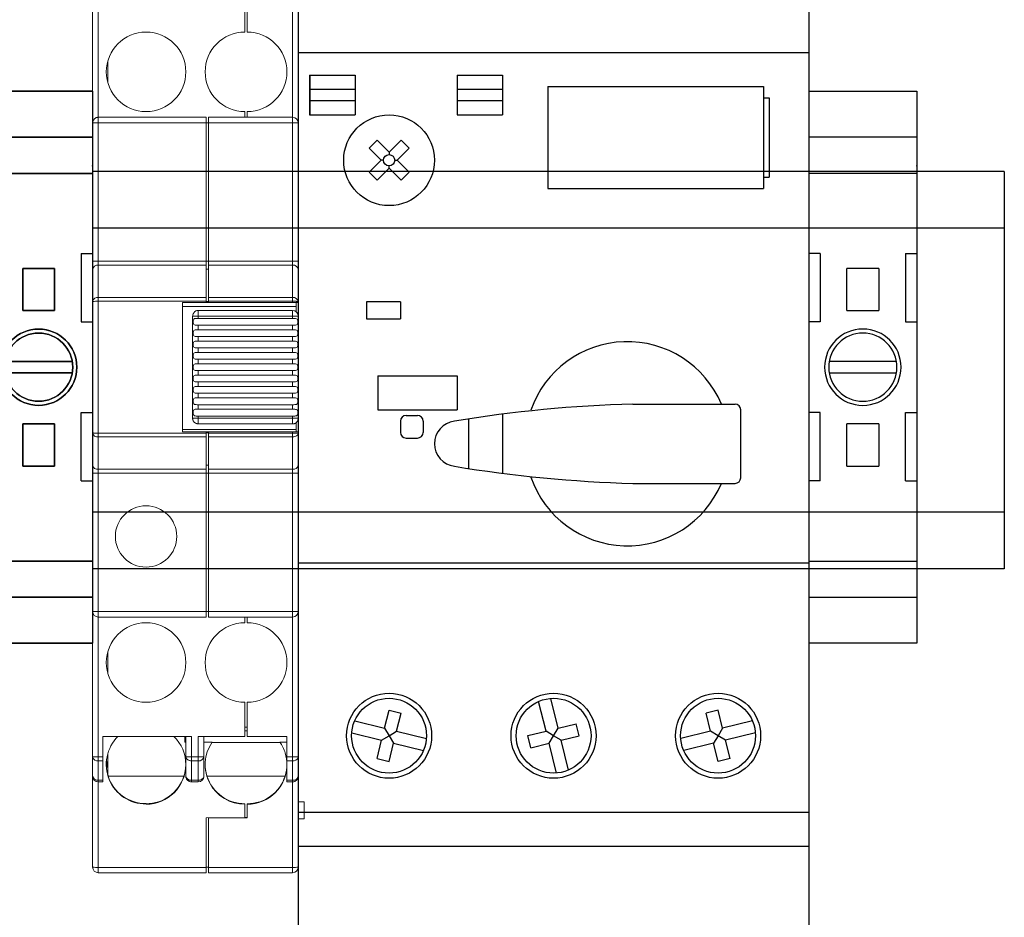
# Model space of a CAD drawing. Header units: inches. Extents: x 1399 to 7113, y 2289 to 6261.
# Tile 27 of 76: x 3253 to 3339, y 4154 to 4233. Entities that reach past the tile are written whole.
import ezdxf

# ---------------------------------------------------------------- set-up
doc = ezdxf.new("R2010")
doc.units = ezdxf.units.IN
doc.header["$MEASUREMENT"] = 0
doc.linetypes.add('DOT', pattern=[0.25, 0, -0.25])
for name, color, linetype in [('1', 7, 'Continuous'), ('LV_PANEL MOUNT', 7, 'Continuous'), ('OIL PUMP', 7, 'Continuous')]:
    doc.layers.add(name, color=color, linetype=linetype)

# ---------------------------------------------------------------- blocks, each defined once
blk = doc.blocks.new('A$C2F1831AF')
for p, q in [((12602.231, 8703.762), (12602.231, 8595.455)), ((12602.231, 8703.762), (12602.231, 8595.455)), ((12647.151, 8703.762), (12647.151, 8595.455)), ((12602.231, 8677.309), (12647.151, 8677.309)), ((12603.23, 8675.312), (12607.223, 8675.312)), ((12603.23, 8675.312), (12603.23, 8671.819)), ((12607.223, 8675.312), (12607.223, 8671.819)), ((12616.207, 8675.312), (12616.207, 8671.819)), ((12616.207, 8675.312), (12620.199, 8675.312)), ((12620.199, 8675.312), (12620.199, 8671.819)), ((12607.223, 8674.065), (12603.23, 8674.065)), ((12620.199, 8674.065), (12616.207, 8674.065)), ((12624.192, 8674.314), (12643.158, 8674.314)), ((12624.192, 8674.314), (12624.192, 8665.33)), ((12643.158, 8674.314), (12643.158, 8665.33)), ((12643.158, 8673.316), (12643.658, 8673.316)), ((12643.658, 8673.316), (12643.658, 8666.328)), ((12607.223, 8673.066), (12603.23, 8673.066)), ((12620.199, 8673.066), (12616.207, 8673.066)), ((12603.23, 8671.819), (12607.223, 8671.819)), ((12616.207, 8671.819), (12620.199, 8671.819)), ((12609.158, 8669.59), (12608.453, 8668.884)), ((12608.453, 8668.884), (12609.511, 8667.826)), ((12609.158, 8669.59), (12610.217, 8668.532)), ((12611.276, 8669.59), (12610.217, 8668.532)), ((12611.982, 8668.884), (12610.923, 8667.826)), ((12611.276, 8669.59), (12611.982, 8668.884)), ((12610.217, 8668.532), (12610.217, 8668.325)), ((12609.511, 8667.826), (12608.453, 8666.767)), ((12610.217, 8667.12), (12609.158, 8666.061)), ((12609.718, 8667.826), (12609.511, 8667.826)), ((12610.217, 8667.12), (12610.217, 8667.327)), ((12610.217, 8667.12), (12611.276, 8666.061)), ((12610.716, 8667.826), (12610.923, 8667.826)), ((12610.923, 8667.826), (12611.982, 8666.767)), ((12608.453, 8666.767), (12609.158, 8666.061)), ((12611.982, 8666.767), (12611.276, 8666.061)), ((12643.158, 8666.328), (12643.658, 8666.328)), ((12624.192, 8665.33), (12643.158, 8665.33)), ((12608.221, 8655.348), (12608.221, 8653.851)), ((12611.215, 8655.348), (12608.221, 8655.348)), ((12611.215, 8655.348), (12611.215, 8653.851)), ((12608.221, 8653.851), (12611.215, 8653.851)), ((12609.219, 8648.86), (12616.207, 8648.86)), ((12609.219, 8648.86), (12609.219, 8645.865)), ((12616.207, 8648.86), (12616.207, 8645.865)), ((12631.679, 8646.364), (12640.663, 8646.364)), ((12609.219, 8645.865), (12616.207, 8645.865)), ((12620.199, 8645.473), (12620.199, 8640.268)), ((12641.162, 8639.876), (12641.162, 8645.865)), ((12611.215, 8644.867), (12611.215, 8643.868)), ((12611.715, 8645.366), (12612.713, 8645.366)), ((12613.212, 8644.867), (12613.212, 8643.868)), ((12617.205, 8645.05), (12617.205, 8640.69)), ((12611.715, 8643.369), (12612.713, 8643.369)), ((12631.679, 8639.376), (12640.663, 8639.376)), ((12602.231, 8632.389), (12647.151, 8632.389)), ((12625.092, 8617.831), (12624.444, 8620.451)), ((12624.027, 8617.567), (12623.378, 8620.187)), ((12609.816, 8617.831), (12610.212, 8619.43)), ((12610.212, 8619.43), (12611.278, 8619.166)), ((12610.882, 8617.567), (12611.278, 8619.166)), ((12639.171, 8619.43), (12638.105, 8619.166)), ((12638.501, 8617.567), (12638.105, 8619.166)), ((12639.567, 8617.831), (12639.171, 8619.43)), ((12607.196, 8618.479), (12609.816, 8617.831)), ((12609.816, 8617.831), (12610.217, 8617.166)), ((12624.691, 8617.166), (12625.092, 8617.831)), ((12625.092, 8617.831), (12626.691, 8618.227)), ((12626.955, 8617.161), (12626.691, 8618.227)), ((12639.567, 8617.831), (12639.166, 8617.166)), ((12642.187, 8618.479), (12639.567, 8617.831)), ((12606.932, 8617.414), (12609.552, 8616.765)), ((12609.552, 8616.765), (12610.217, 8617.166)), ((12610.217, 8617.166), (12610.882, 8617.567)), ((12610.217, 8617.166), (12610.618, 8616.501)), ((12610.882, 8617.567), (12613.502, 8616.919)), ((12622.428, 8617.171), (12624.027, 8617.567)), ((12622.692, 8616.105), (12622.428, 8617.171)), ((12624.691, 8617.166), (12624.027, 8617.567)), ((12624.29, 8616.501), (12624.691, 8617.166)), ((12625.356, 8616.765), (12624.691, 8617.166)), ((12625.356, 8616.765), (12626.955, 8617.161)), ((12638.501, 8617.567), (12635.881, 8616.919)), ((12639.166, 8617.166), (12638.501, 8617.567)), ((12639.166, 8617.166), (12638.765, 8616.501)), ((12639.83, 8616.765), (12639.166, 8617.166)), ((12642.45, 8617.414), (12639.83, 8616.765)), ((12609.157, 8615.166), (12609.552, 8616.765)), ((12610.222, 8614.902), (12610.618, 8616.501)), ((12610.618, 8616.501), (12613.238, 8615.853)), ((12622.692, 8616.105), (12624.29, 8616.501)), ((12624.939, 8613.881), (12624.29, 8616.501)), ((12626.005, 8614.145), (12625.356, 8616.765)), ((12638.765, 8616.501), (12636.145, 8615.853)), ((12639.16, 8614.902), (12638.765, 8616.501)), ((12640.226, 8615.166), (12639.83, 8616.765)), ((12609.157, 8615.166), (12610.222, 8614.902)), ((12640.226, 8615.166), (12639.16, 8614.902)), ((12602.231, 8610.428), (12647.151, 8610.428)), ((12602.231, 8607.433), (12647.151, 8607.433))]:
    blk.add_line(p, q)
for centre, radius in [((12610.217, 8667.826), 3.993), ((12610.217, 8667.826), 0.499), ((12610.217, 8617.166), 3.743), ((12610.217, 8617.166), 3.294), ((12624.691, 8617.166), 3.743), ((12624.691, 8617.166), 3.294), ((12639.166, 8617.166), 3.743), ((12639.166, 8617.166), 3.294)]:
    blk.add_circle(centre, radius)
for centre, radius, start, end in [((12631.18, 8642.87), 8.984, 22.88538, 160.86018), ((12634.909, 8530.371), 116.038, 91.59507, 99.39781), ((12640.663, 8645.865), 0.499, 0, 90), ((12611.715, 8644.867), 0.499, 90, 180), ((12612.713, 8644.867), 0.499, 0, 90), ((12616.207, 8642.87), 1.996, 97.05708, 262.94292), ((12611.715, 8643.868), 0.499, 180, 270), ((12612.713, 8643.868), 0.499, 270, 0), ((12634.909, 8755.37), 116.038, 260.60219, 268.40493), ((12631.18, 8642.87), 8.984, 199.13982, 337.11462), ((12640.663, 8639.876), 0.499, 270, 0)]:
    blk.add_arc(centre, radius, start, end)
blk = doc.blocks.new('TERMINAL BLOCK_PHOENIX ENS 35 N')
at = {"color": 7}
for p, q in [((0.374, 1.9134), (0, 1.9134)), ((0, 1.7543), (0.374, 1.7543)), ((0, 1.6285), (0.374, 1.6285)), ((0.0394, 1.3504), (0.0394, 1.1142)), ((0.3346, 1.3504), (0.3346, 1.1142)), ((0.1319, 1.2992), (0.1319, 1.2927)), ((0.1319, 1.2992), (0.2421, 1.2992)), ((0.2421, 1.2927), (0.2421, 1.2992)), ((0.1319, 1.2927), (0.1317, 1.2927)), ((0.1317, 1.2927), (0.1319, 1.2925)), ((0.1319, 1.2925), (0.1319, 1.1602)), ((0.2421, 1.2925), (0.2423, 1.2927)), ((0.2423, 1.2927), (0.2421, 1.2927)), ((0.2421, 1.1602), (0.2421, 1.2925)), ((0.1319, 1.1602), (0.1319, 1.1535)), ((0.1319, 1.1602), (0.1319, 1.1602)), ((0.2421, 1.1602), (0.2421, 1.1602)), ((0.2421, 1.1535), (0.2421, 1.1602)), ((0.2421, 1.1535), (0.1319, 1.1535)), ((0.0394, 0.563), (0.0394, 0.7992)), ((0.3346, 0.563), (0.3346, 0.7992)), ((0.1319, 0.7599), (0.1319, 0.7532)), ((0.1319, 0.7599), (0.2421, 0.7599)), ((0.1319, 0.7532), (0.1319, 0.6208)), ((0.1319, 0.7532), (0.1319, 0.7532)), ((0.2421, 0.7532), (0.2421, 0.7599)), ((0.2421, 0.6208), (0.2421, 0.7532)), ((0.2421, 0.7532), (0.2421, 0.7532)), ((0.1319, 0.6208), (0.1317, 0.6207)), ((0.1317, 0.6207), (0.1319, 0.6207)), ((0.1319, 0.6207), (0.1319, 0.6141)), ((0.2421, 0.6141), (0.1319, 0.6141)), ((0.2423, 0.6207), (0.2421, 0.6208)), ((0.2421, 0.6207), (0.2423, 0.6207)), ((0.2421, 0.6141), (0.2421, 0.6207)), ((0.374, 0.2849), (0, 0.2849)), ((0.374, 0.1591), (0, 0.1591)), ((0, 0), (0.374, 0))]:
    blk.add_line(p, q, dxfattribs=at)
at = {"layer": '1', "color": 7}
for p, q in [((0, 1.9134), (0, 0)), ((0.374, 1.9134), (0.374, 0)), ((0.0394, 1.3504), (0, 1.3504)), ((0.3346, 1.3504), (0.374, 1.3504)), ((0.0394, 1.1142), (0, 1.1142)), ((0.3346, 1.1142), (0.374, 1.1142)), ((0.0705, 0.9764), (0.3035, 0.9764)), ((0.3035, 0.937), (0.0705, 0.937)), ((0.0394, 0.7992), (0, 0.7992)), ((0.3346, 0.7992), (0.374, 0.7992)), ((0.0394, 0.563), (0, 0.563)), ((0.3346, 0.563), (0.374, 0.563))]:
    blk.add_line(p, q, dxfattribs=at)
for radius in [0.1323, 0.1181]:
    blk.add_circle((0.187, 0.9567), radius, dxfattribs=at)
at = {"layer": '1', "color": 7, "linetype": 'DOT'}
blk.add_point((0, 1.655), dxfattribs=at)

msp = doc.modelspace()

# ---------------------------------------------------------------- linework, layer by layer
at = {"layer": 'LV_PANEL MOUNT'}
for p, q in [((3339.303, 4219.933), (3259.083, 4219.933)), ((3339.303, 4219.933), (3331.849, 4219.933)), ((3339.303, 4219.933), (3339.303, 4184.933)), ((3339.303, 4214.933), (3259.083, 4214.933)), ((3339.303, 4214.933), (3331.849, 4214.933)), ((3339.303, 4189.933), (3259.083, 4189.933)), ((3339.303, 4189.933), (3331.849, 4189.933)), ((3339.303, 4184.933), (3259.083, 4184.933)), ((3339.303, 4184.933), (3331.849, 4184.933))]:
    msp.add_line(p, q, dxfattribs=at)
at = {"layer": 'OIL PUMP', "color": 7, "linetype": 'Continuous', "lineweight": 15}
for p, q in [((3259.083, 4236.988), (3259.083, 4224.195)), ((3259.583, 4236.988), (3259.583, 4224.695)), ((3276.683, 4224.695), (3276.683, 4236.983)), ((3277.183, 4224.195), (3277.183, 4236.983)), ((3272.483, 4235.195), (3272.483, 4232.195)), ((3272.683, 4232.195), (3272.683, 4235.195)), ((3260.423, 4227.715), (3260.423, 4229.675)), ((3259.583, 4224.195), (3259.583, 4224.695)), ((3269.083, 4224.695), (3259.583, 4224.695)), ((3269.083, 4224.695), (3269.083, 4224.195)), ((3276.683, 4224.695), (3269.283, 4224.695)), ((3269.283, 4224.195), (3269.283, 4224.695)), ((3272.483, 4225.195), (3272.483, 4224.695)), ((3272.683, 4224.695), (3272.683, 4225.195)), ((3276.683, 4224.695), (3276.683, 4224.195)), ((3259.083, 4224.195), (3259.583, 4224.195)), ((3259.083, 4224.195), (3259.083, 4212.034)), ((3259.583, 4224.195), (3259.583, 4212.034)), ((3269.083, 4224.195), (3259.583, 4224.195)), ((3269.083, 4224.195), (3269.083, 4212.034)), ((3269.283, 4224.195), (3269.083, 4224.195)), ((3276.683, 4224.195), (3269.283, 4224.195)), ((3269.283, 4224.195), (3269.283, 4212.034)), ((3276.683, 4212.034), (3276.683, 4224.195)), ((3277.183, 4212.034), (3277.183, 4224.195)), ((3259.583, 4212.034), (3259.083, 4212.034)), ((3259.583, 4212.034), (3259.583, 4211.68)), ((3259.583, 4212.034), (3269.083, 4212.034)), ((3259.583, 4211.68), (3259.583, 4208.834)), ((3269.083, 4211.68), (3259.583, 4211.68)), ((3269.083, 4211.68), (3269.083, 4212.034)), ((3269.283, 4212.034), (3269.083, 4212.034)), ((3269.083, 4211.68), (3269.083, 4208.834)), ((3269.283, 4212.034), (3276.683, 4212.034)), ((3269.283, 4211.68), (3269.283, 4212.034)), ((3276.683, 4211.68), (3269.283, 4211.68)), ((3269.283, 4211.68), (3269.283, 4208.834)), ((3276.683, 4211.68), (3276.683, 4212.034)), ((3277.183, 4212.034), (3276.683, 4212.034)), ((3276.683, 4208.834), (3276.683, 4211.68)), ((3259.083, 4211.326), (3259.083, 4208.481)), ((3269.283, 4211.326), (3269.083, 4211.326)), ((3277.183, 4208.481), (3277.183, 4211.326)), ((3259.583, 4208.497), (3259.583, 4208.834)), ((3259.583, 4208.834), (3269.083, 4208.834)), ((3269.083, 4208.834), (3269.083, 4208.497)), ((3269.283, 4208.834), (3276.683, 4208.834)), ((3269.283, 4208.497), (3269.283, 4208.834)), ((3276.683, 4208.834), (3276.683, 4208.497)), ((3259.086, 4208.522), (3259.083, 4208.481)), ((3259.085, 4208.482), (3259.083, 4208.481)), ((3259.083, 4208.481), (3259.083, 4196.909)), ((3259.09, 4208.521), (3259.085, 4208.48)), ((3259.583, 4196.892), (3259.583, 4208.497)), ((3259.583, 4208.497), (3269.083, 4208.497)), ((3269.083, 4208.395), (3266.983, 4208.395)), ((3266.983, 4208.395), (3266.983, 4196.995)), ((3266.983, 4208.028), (3276.983, 4208.028)), ((3269.083, 4208.497), (3269.083, 4208.395)), ((3269.283, 4208.481), (3269.083, 4208.481)), ((3269.283, 4208.395), (3269.083, 4208.395)), ((3269.283, 4208.395), (3269.283, 4208.497)), ((3269.283, 4208.497), (3276.683, 4208.497)), ((3269.283, 4208.395), (3276.683, 4208.395)), ((3276.683, 4208.497), (3276.683, 4208.395)), ((3276.983, 4208.028), (3276.983, 4208.395)), ((3276.983, 4207.595), (3276.983, 4208.028)), ((3277.183, 4208.481), (3277.171, 4208.483)), ((3277.181, 4208.447), (3277.175, 4208.544)), ((3277.183, 4208.395), (3277.183, 4208.481)), ((3277.183, 4207.195), (3277.183, 4208.395)), ((3267.883, 4207.195), (3268.383, 4207.195)), ((3267.883, 4198.195), (3267.883, 4207.195)), ((3268.383, 4207.195), (3268.383, 4207.695)), ((3276.683, 4207.695), (3268.383, 4207.695)), ((3276.683, 4207.195), (3268.383, 4207.195)), ((3268.383, 4207.195), (3268.383, 4206.995)), ((3276.683, 4207.195), (3277.183, 4207.195)), ((3276.683, 4206.995), (3276.683, 4207.195)), ((3277.183, 4207.195), (3277.183, 4198.195)), ((3268.383, 4206.995), (3276.683, 4206.995)), ((3268.383, 4206.395), (3268.383, 4205.995)), ((3268.383, 4206.395), (3276.683, 4206.395)), ((3276.683, 4205.995), (3276.683, 4206.395)), ((3268.383, 4205.995), (3276.683, 4205.995)), ((3268.383, 4205.395), (3268.383, 4204.995)), ((3268.383, 4205.395), (3276.683, 4205.395)), ((3276.683, 4204.995), (3276.683, 4205.395)), ((3268.383, 4204.995), (3276.683, 4204.995)), ((3268.383, 4204.395), (3268.383, 4203.995)), ((3268.383, 4204.395), (3276.683, 4204.395)), ((3268.383, 4203.995), (3276.683, 4203.995)), ((3276.683, 4203.995), (3276.683, 4204.395)), ((3268.383, 4203.395), (3268.383, 4202.995)), ((3268.383, 4203.395), (3276.683, 4203.395)), ((3268.383, 4202.995), (3276.683, 4202.995)), ((3276.683, 4202.995), (3276.683, 4203.395)), ((3268.383, 4202.395), (3268.383, 4201.995)), ((3276.683, 4202.395), (3268.383, 4202.395)), ((3276.683, 4201.995), (3268.383, 4201.995)), ((3276.683, 4201.995), (3276.683, 4202.395)), ((3268.383, 4201.395), (3268.383, 4200.995)), ((3276.683, 4201.395), (3268.383, 4201.395)), ((3276.683, 4200.995), (3276.683, 4201.395)), ((3276.683, 4200.995), (3268.383, 4200.995)), ((3268.383, 4200.395), (3268.383, 4199.995)), ((3276.683, 4200.395), (3268.383, 4200.395)), ((3276.683, 4199.995), (3276.683, 4200.395)), ((3276.683, 4199.995), (3268.383, 4199.995)), ((3268.383, 4199.395), (3268.383, 4198.995)), ((3276.683, 4199.395), (3268.383, 4199.395)), ((3276.683, 4198.995), (3276.683, 4199.395)), ((3276.683, 4198.995), (3268.383, 4198.995)), ((3268.383, 4198.195), (3267.883, 4198.195)), ((3268.383, 4198.395), (3268.383, 4198.195)), ((3276.683, 4198.395), (3268.383, 4198.395)), ((3268.383, 4197.695), (3268.383, 4198.195)), ((3268.383, 4198.195), (3276.683, 4198.195)), ((3276.683, 4197.695), (3268.383, 4197.695)), ((3276.683, 4198.195), (3276.683, 4198.395)), ((3276.683, 4198.195), (3276.683, 4197.695)), ((3277.183, 4198.195), (3276.683, 4198.195)), ((3276.983, 4197.212), (3276.983, 4197.795)), ((3277.183, 4196.995), (3277.183, 4198.195)), ((3259.083, 4196.909), (3259.096, 4196.907)), ((3259.083, 4196.909), (3259.083, 4194.063)), ((3259.085, 4196.908), (3259.091, 4196.845)), ((3269.083, 4196.892), (3259.583, 4196.892)), ((3259.583, 4196.555), (3259.583, 4196.892)), ((3266.983, 4197.212), (3276.983, 4197.212)), ((3266.983, 4196.995), (3269.083, 4196.995)), ((3269.083, 4196.995), (3269.083, 4196.892)), ((3269.283, 4196.995), (3269.083, 4196.995)), ((3269.283, 4196.909), (3269.083, 4196.909)), ((3269.083, 4196.892), (3269.083, 4196.555)), ((3269.283, 4196.892), (3269.283, 4196.995)), ((3276.683, 4196.995), (3269.283, 4196.995)), ((3276.683, 4196.892), (3269.283, 4196.892)), ((3269.283, 4196.555), (3269.283, 4196.892)), ((3276.683, 4196.995), (3276.683, 4196.892)), ((3276.683, 4196.892), (3276.683, 4196.555)), ((3276.983, 4196.995), (3276.983, 4197.212)), ((3277.165, 4196.846), (3277.183, 4196.909)), ((3277.171, 4196.907), (3277.183, 4196.909)), ((3277.178, 4196.89), (3277.181, 4196.941)), ((3277.183, 4196.909), (3277.183, 4196.995)), ((3277.183, 4194.063), (3277.183, 4196.909)), ((3269.083, 4196.555), (3259.583, 4196.555)), ((3259.583, 4196.555), (3259.583, 4193.709)), ((3269.083, 4193.709), (3269.083, 4196.555)), ((3276.683, 4196.555), (3269.283, 4196.555)), ((3269.283, 4196.555), (3269.283, 4193.709)), ((3276.683, 4193.709), (3276.683, 4196.555)), ((3259.083, 4193.356), (3259.583, 4193.356)), ((3259.083, 4193.356), (3259.083, 4181.195)), ((3259.583, 4193.709), (3269.083, 4193.709)), ((3259.583, 4193.709), (3259.583, 4193.356)), ((3269.083, 4193.356), (3259.583, 4193.356)), ((3259.583, 4193.356), (3259.583, 4181.195)), ((3269.283, 4194.063), (3269.083, 4194.063)), ((3269.083, 4193.356), (3269.083, 4193.709)), ((3269.083, 4181.195), (3269.083, 4193.356)), ((3269.283, 4193.356), (3269.083, 4193.356)), ((3269.283, 4193.709), (3276.683, 4193.709)), ((3269.283, 4193.356), (3269.283, 4193.709)), ((3276.683, 4193.356), (3269.283, 4193.356)), ((3269.283, 4193.356), (3269.283, 4181.195)), ((3276.683, 4193.356), (3276.683, 4193.709)), ((3276.683, 4193.356), (3277.183, 4193.356)), ((3276.683, 4181.195), (3276.683, 4193.356)), ((3277.183, 4181.195), (3277.183, 4193.356)), ((3259.083, 4181.195), (3259.083, 4168.402)), ((3259.583, 4180.695), (3259.583, 4181.195)), ((3259.583, 4181.195), (3269.083, 4181.195)), ((3269.083, 4181.195), (3269.083, 4180.695)), ((3269.283, 4181.195), (3269.083, 4181.195)), ((3269.283, 4181.195), (3276.683, 4181.195)), ((3269.283, 4180.695), (3269.283, 4181.195)), ((3277.183, 4181.195), (3276.683, 4181.195)), ((3277.183, 4168.406), (3277.183, 4181.195)), ((3259.583, 4180.695), (3269.083, 4180.695)), ((3259.583, 4180.695), (3259.583, 4168.402)), ((3269.283, 4180.695), (3276.683, 4180.695)), ((3272.483, 4180.695), (3272.483, 4180.195)), ((3272.683, 4180.695), (3272.683, 4180.195)), ((3276.683, 4168.406), (3276.683, 4180.695)), ((3260.423, 4177.675), (3260.423, 4175.715)), ((3272.483, 4173.195), (3272.483, 4170.195)), ((3272.683, 4170.195), (3272.683, 4173.195)), ((3272.683, 4171.013), (3272.483, 4171.013)), ((3272.483, 4170.695), (3272.683, 4170.695)), ((3267.783, 4170.195), (3259.983, 4170.195)), ((3259.983, 4170.195), (3259.983, 4168.402)), ((3267.183, 4170.195), (3267.183, 4169.692)), ((3267.283, 4168.402), (3267.283, 4170.195)), ((3267.783, 4168.402), (3267.783, 4170.195)), ((3272.483, 4170.195), (3268.383, 4170.195)), ((3268.383, 4170.195), (3268.383, 4168.402)), ((3268.883, 4170.195), (3268.883, 4168.402)), ((3276.183, 4170.195), (3272.683, 4170.195)), ((3276.183, 4168.406), (3276.183, 4170.195)), ((3267.183, 4169.692), (3267.283, 4169.692)), ((3269.607, 4169.692), (3268.883, 4169.692)), ((3269.588, 4169.664), (3275.601, 4169.664)), ((3275.559, 4169.692), (3276.183, 4169.692)), ((3259.083, 4168.402), (3259.09, 4168.343)), ((3259.085, 4168.402), (3259.083, 4168.402)), ((3259.083, 4168.402), (3259.083, 4166.695)), ((3259.583, 4168.402), (3259.085, 4168.402)), ((3259.087, 4168.402), (3259.091, 4168.339)), ((3259.583, 4168.048), (3259.583, 4168.402)), ((3259.983, 4168.402), (3259.583, 4168.402)), ((3259.983, 4168.402), (3259.983, 4168.048)), ((3260.423, 4166.79), (3260.423, 4168.698)), ((3267.783, 4168.402), (3267.283, 4168.402)), ((3267.283, 4166.695), (3267.283, 4168.402)), ((3267.291, 4168.402), (3267.302, 4168.306)), ((3267.783, 4168.048), (3267.783, 4168.402)), ((3268.383, 4168.402), (3267.783, 4168.402)), ((3268.383, 4168.402), (3268.383, 4168.048)), ((3268.875, 4168.339), (3268.879, 4168.402)), ((3268.883, 4168.402), (3268.883, 4166.695)), ((3276.683, 4168.406), (3276.183, 4168.406)), ((3276.683, 4168.406), (3276.683, 4168.047)), ((3277.163, 4168.307), (3277.175, 4168.406)), ((3277.183, 4168.406), (3277.175, 4168.406)), ((3277.183, 4166.695), (3277.183, 4168.406)), ((3259.983, 4168.048), (3259.583, 4168.048)), ((3259.583, 4168.048), (3259.583, 4166.341)), ((3259.983, 4166.341), (3259.983, 4168.048)), ((3268.383, 4168.048), (3267.783, 4168.048)), ((3267.783, 4168.048), (3267.783, 4166.341)), ((3268.383, 4166.341), (3268.383, 4168.048)), ((3276.183, 4168.047), (3276.683, 4168.047)), ((3276.183, 4166.336), (3276.183, 4168.047)), ((3276.683, 4166.336), (3276.683, 4168.047)), ((3259.083, 4166.695), (3259.083, 4158.695)), ((3267.119, 4166.695), (3260.452, 4166.695)), ((3276.019, 4166.695), (3269.147, 4166.695)), ((3277.183, 4166.695), (3277.175, 4166.63)), ((3277.183, 4158.695), (3277.183, 4166.695)), ((3259.583, 4166.341), (3259.983, 4166.341)), ((3259.583, 4166.195), (3259.583, 4166.341)), ((3259.583, 4166.195), (3259.983, 4166.195)), ((3259.583, 4166.195), (3259.583, 4158.651)), ((3259.983, 4166.341), (3259.983, 4166.195)), ((3267.783, 4166.341), (3268.383, 4166.341)), ((3267.783, 4166.195), (3267.783, 4166.341)), ((3268.383, 4166.195), (3267.783, 4166.195)), ((3268.383, 4166.341), (3268.383, 4166.195)), ((3276.683, 4166.336), (3276.183, 4166.336)), ((3276.683, 4166.195), (3276.183, 4166.195)), ((3276.683, 4166.336), (3276.683, 4166.195)), ((3276.683, 4158.651), (3276.683, 4166.195)), ((3263.783, 4164.279), (3263.783, 4164.236)), ((3263.783, 4164.236), (3263.783, 4164.218)), ((3272.483, 4164.262), (3272.483, 4164.218)), ((3272.483, 4164.218), (3272.483, 4163.057)), ((3272.683, 4164.262), (3272.683, 4164.218)), ((3272.683, 4163.023), (3272.683, 4164.218)), ((3277.683, 4164.445), (3277.183, 4164.445)), ((3277.683, 4164.445), (3277.683, 4162.945)), ((3269.083, 4163.027), (3272.483, 4163.057)), ((3269.083, 4158.651), (3269.083, 4163.027)), ((3269.283, 4163.023), (3269.283, 4163.029)), ((3269.283, 4163.023), (3269.283, 4158.651)), ((3272.683, 4163.023), (3269.283, 4163.023)), ((3272.483, 4163.066), (3272.683, 4163.066)), ((3277.183, 4162.945), (3277.683, 4162.945)), ((3269.083, 4158.651), (3259.583, 4158.651)), ((3259.583, 4158.651), (3259.583, 4158.195)), ((3269.283, 4158.695), (3269.083, 4158.695)), ((3269.083, 4158.651), (3269.083, 4158.195)), ((3269.283, 4158.651), (3276.683, 4158.651)), ((3269.283, 4158.195), (3269.283, 4158.651)), ((3276.683, 4158.651), (3276.683, 4158.195)), ((3269.083, 4158.195), (3259.583, 4158.195)), ((3276.683, 4158.195), (3269.283, 4158.195))]:
    msp.add_line(p, q, dxfattribs=at)
at = {"layer": 'OIL PUMP'}
for p, q in [((3278.181, 4228.399), (3282.174, 4228.399)), ((3278.181, 4228.399), (3278.181, 4224.905)), ((3282.174, 4228.399), (3282.174, 4224.905)), ((3282.174, 4227.151), (3278.181, 4227.151)), ((3282.174, 4226.153), (3278.181, 4226.153)), ((3278.181, 4224.905), (3282.174, 4224.905)), ((3339.303, 4219.933), (3331.849, 4219.933)), ((3339.303, 4219.933), (3339.303, 4184.933)), ((3339.303, 4214.933), (3331.849, 4214.933)), ((3339.303, 4189.933), (3331.849, 4189.933)), ((3339.303, 4184.933), (3331.849, 4184.933))]:
    msp.add_line(p, q, dxfattribs=at)
at = {"layer": 'OIL PUMP', "color": 7, "linetype": 'Continuous', "lineweight": 15, "flags": 128}
for points in [[(3277.175, 4168.406), (3277.173, 4168.406), (3277.145, 4168.406), (3277.099, 4168.406), (3277.037, 4168.406), (3276.961, 4168.406), (3276.874, 4168.406), (3276.781, 4168.406), (3276.683, 4168.406)], [(3277.163, 4168.307), (3277.173, 4168.336), (3277.183, 4168.406)], [(3276.683, 4166.195), (3276.781, 4166.204), (3276.871, 4166.232)]]:
    msp.add_lwpolyline(points, dxfattribs=at)
at = {"layer": 'OIL PUMP', "color": 7, "linetype": 'Continuous', "lineweight": 15}
for centre, radius in [((3263.783, 4228.695), 3.5), ((3263.783, 4187.795), 2.7), ((3263.783, 4176.695), 3.5)]:
    msp.add_circle(centre, radius, dxfattribs=at)
for centre, radius, start, end in [((3272.483, 4228.695), 3.5, 90, 270), ((3272.683, 4228.695), 3.5, 270, 90), ((3276.683, 4224.195), 0.5, 0, 90), ((3259.52, 4211.238), 0.446, 81.95053, 168.57825), ((3276.745, 4211.238), 0.446, 11.42175, 98.04947), ((3259.525, 4208.375), 0.463, 82.86422, 161.5253), ((3276.745, 4208.392), 0.446, 11.42175, 98.04947), ((3259.465, 4204.046), 4.453, 88.48692, 94.90339), ((3276.683, 4207.195), 0.5, 360, 90), ((3259.52, 4196.997), 0.446, 191.42175, 278.04947), ((3259.52, 4194.151), 0.446, 191.42175, 278.04947), ((3276.745, 4194.151), 0.446, 261.95053, 348.57825), ((3259.583, 4181.195), 0.5, 180, 270), ((3276.683, 4181.195), 0.5, 270, 0), ((3272.483, 4176.695), 3.5, 90, 270), ((3272.683, 4176.695), 3.5, 270, 90), ((3263.771, 4167.721), 3.486, 134.7893, 270.20038), ((3263.802, 4167.703), 3.481, 0.0251, 45.70182), ((3272.471, 4167.704), 3.486, 145.22385, 270.20096), ((3259.528, 4168.516), 0.471, 201.52684, 276.73921), ((3268.445, 4168.49), 0.446, 261.95053, 348.57825), ((3276.731, 4168.532), 0.487, 264.28577, 332.45084), ((3263.757, 4167.827), 3.474, 180.00098, 196.3205), ((3263.758, 4168.315), 3.475, 184.89458, 196.31992), ((3263.758, 4168.42), 3.475, 185.76073, 196.31987), ((3263.79, 4167.712), 3.493, 269.89099, 359.89057), ((3272.69, 4167.712), 3.493, 269.89099, 359.89057), ((3259.52, 4166.783), 0.446, 191.42175, 278.04947), ((3259.583, 4166.695), 0.5, 180, 270), ((3263.779, 4167.778), 3.499, 198.03182, 270.06552), ((3263.787, 4167.76), 3.499, 269.93382, 342.26809), ((3267.72, 4166.783), 0.446, 191.42175, 278.04947), ((3268.383, 4166.695), 0.5, 270, 0), ((3272.479, 4167.76), 3.499, 197.73191, 270.06618), ((3272.687, 4167.76), 3.499, 269.93382, 342.26809), ((3276.736, 4166.806), 0.473, 263.57829, 338.17624), ((3259.459, 4160.118), 1.472, 255.20406, 274.83381), ((3259.583, 4158.695), 0.5, 180, 270), ((3276.807, 4160.118), 1.472, 265.16619, 284.79594), ((3276.683, 4158.695), 0.5, 270, 0)]:
    msp.add_arc(centre, radius, start, end, dxfattribs=at)
for centre, major_axis, start_param, end_param in [((3263.783, 4167.756), (0, 3.513), 4.405386, 4.712389), ((3272.483, 4167.756), (0, -3.513), 4.712389, 5.019392), ((3272.683, 4167.756), (0, 3.513), 4.405386, 4.712389), ((3263.783, 4167.774), (0, -3.513), 4.996183, 5.024621)]:
    msp.add_ellipse(centre, major_axis=major_axis, ratio=0.996195, start_param=start_param, end_param=end_param, dxfattribs=at)
for points, knots in [([(3259.589, 4224.695), (3259.559, 4224.693), (3259.497, 4224.691), (3259.406, 4224.665), (3259.32, 4224.621), (3259.242, 4224.558), (3259.178, 4224.479), (3259.13, 4224.388), (3259.099, 4224.291), (3259.094, 4224.226), (3259.091, 4224.195)], [0, 0, 0, 0, 0.115088, 0.235152, 0.360136, 0.489152, 0.620396, 0.751273, 0.878774, 1, 1, 1, 1]), ([(3276.683, 4224.195), (3276.704, 4224.195), (3276.746, 4224.195), (3276.807, 4224.195), (3276.881, 4224.194), (3276.96, 4224.194), (3277.041, 4224.195), (3277.105, 4224.195), (3277.151, 4224.195), (3277.178, 4224.195), (3277.181, 4224.195), (3277.183, 4224.195)], [0, 0, 0, 0, 0.079406, 0.15967, 0.240166, 0.374376, 0.500104, 0.638592, 0.760036, 0.883047, 1, 1, 1, 1]), ([(3259.083, 4211.326), (3259.083, 4211.417), (3259.083, 4211.528), (3259.083, 4211.773), (3259.083, 4211.906), (3259.083, 4212.034)], [0, 0, 0, 0, 0.5, 0.5, 1, 1, 1, 1]), ([(3277.183, 4212.034), (3277.183, 4211.906), (3277.183, 4211.773), (3277.183, 4211.528), (3277.183, 4211.417), (3277.183, 4211.326)], [0, 0, 0, 0, 0.5, 0.5, 1, 1, 1, 1]), ([(3277.171, 4208.483), (3277.166, 4208.484), (3277.157, 4208.487), (3277.103, 4208.49), (3277.039, 4208.492), (3276.959, 4208.494), (3276.843, 4208.496), (3276.746, 4208.497), (3276.683, 4208.497)], [0, 0, 0, 0, 0.169931, 0.310619, 0.454292, 0.597965, 0.738653, 1, 1, 1, 1]), ([(3276.683, 4208.395), (3276.815, 4208.395), (3276.946, 4208.395), (3277.129, 4208.395), (3277.183, 4208.395), (3277.183, 4208.395)], [0, 0, 0, 0, 0.5, 0.5, 1, 1, 1, 1]), ([(3268.389, 4207.695), (3268.359, 4207.693), (3268.297, 4207.691), (3268.206, 4207.665), (3268.12, 4207.621), (3268.042, 4207.558), (3267.978, 4207.479), (3267.93, 4207.388), (3267.899, 4207.291), (3267.894, 4207.226), (3267.891, 4207.195)], [0, 0, 0, 0, 0.115088, 0.235152, 0.360136, 0.489152, 0.620396, 0.751273, 0.878774, 1, 1, 1, 1]), ([(3276.683, 4207.695), (3276.683, 4207.694), (3276.683, 4207.692), (3276.684, 4207.68), (3276.683, 4207.657), (3276.682, 4207.615), (3276.683, 4207.548), (3276.683, 4207.469), (3276.683, 4207.38), (3276.683, 4207.288), (3276.683, 4207.225), (3276.683, 4207.195)], [0, 0, 0, 0, 0.079406, 0.15967, 0.240166, 0.374376, 0.500104, 0.638592, 0.760036, 0.883047, 1, 1, 1, 1]), ([(3268.383, 4206.995), (3268.321, 4206.995), (3268.26, 4206.995), (3268.146, 4206.99), (3268.092, 4206.985), (3268.005, 4206.948), (3267.972, 4206.915), (3267.933, 4206.819), (3267.925, 4206.757), (3267.925, 4206.634), (3267.932, 4206.572), (3267.972, 4206.476), (3268.004, 4206.442), (3268.092, 4206.405), (3268.145, 4206.399), (3268.259, 4206.394), (3268.321, 4206.395), (3268.383, 4206.395)], [0, 0, 0, 0, 0.125, 0.125, 0.25, 0.25, 0.375, 0.375, 0.5, 0.5, 0.625, 0.625, 0.75, 0.75, 0.875, 0.875, 1, 1, 1, 1]), ([(3276.683, 4206.395), (3276.745, 4206.395), (3276.806, 4206.394), (3276.92, 4206.399), (3276.974, 4206.405), (3277.061, 4206.442), (3277.094, 4206.475), (3277.133, 4206.571), (3277.141, 4206.632), (3277.141, 4206.756), (3277.134, 4206.817), (3277.094, 4206.914), (3277.062, 4206.947), (3276.974, 4206.984), (3276.921, 4206.99), (3276.807, 4206.995), (3276.745, 4206.995), (3276.683, 4206.995)], [0, 0, 0, 0, 0.125, 0.125, 0.25, 0.25, 0.375, 0.375, 0.5, 0.5, 0.625, 0.625, 0.75, 0.75, 0.875, 0.875, 1, 1, 1, 1]), ([(3268.383, 4205.995), (3268.321, 4205.995), (3268.26, 4205.995), (3268.146, 4205.99), (3268.092, 4205.985), (3268.005, 4205.948), (3267.972, 4205.915), (3267.933, 4205.819), (3267.925, 4205.757), (3267.925, 4205.634), (3267.932, 4205.572), (3267.972, 4205.476), (3268.004, 4205.442), (3268.092, 4205.405), (3268.145, 4205.399), (3268.259, 4205.394), (3268.321, 4205.395), (3268.383, 4205.395)], [0, 0, 0, 0, 0.125, 0.125, 0.25, 0.25, 0.375, 0.375, 0.5, 0.5, 0.625, 0.625, 0.75, 0.75, 0.875, 0.875, 1, 1, 1, 1]), ([(3276.683, 4205.395), (3276.745, 4205.395), (3276.806, 4205.394), (3276.92, 4205.399), (3276.974, 4205.405), (3277.061, 4205.442), (3277.094, 4205.475), (3277.133, 4205.571), (3277.141, 4205.632), (3277.141, 4205.756), (3277.134, 4205.817), (3277.094, 4205.914), (3277.062, 4205.947), (3276.974, 4205.984), (3276.921, 4205.99), (3276.807, 4205.995), (3276.745, 4205.995), (3276.683, 4205.995)], [0, 0, 0, 0, 0.125, 0.125, 0.25, 0.25, 0.375, 0.375, 0.5, 0.5, 0.625, 0.625, 0.75, 0.75, 0.875, 0.875, 1, 1, 1, 1]), ([(3268.383, 4204.995), (3268.321, 4204.995), (3268.26, 4204.995), (3268.146, 4204.99), (3268.092, 4204.985), (3268.005, 4204.948), (3267.972, 4204.915), (3267.933, 4204.819), (3267.925, 4204.757), (3267.925, 4204.634), (3267.932, 4204.572), (3267.972, 4204.476), (3268.004, 4204.442), (3268.092, 4204.405), (3268.145, 4204.399), (3268.259, 4204.394), (3268.321, 4204.395), (3268.383, 4204.395)], [0, 0, 0, 0, 0.125, 0.125, 0.25, 0.25, 0.375, 0.375, 0.5, 0.5, 0.625, 0.625, 0.75, 0.75, 0.875, 0.875, 1, 1, 1, 1]), ([(3276.683, 4204.395), (3276.745, 4204.395), (3276.806, 4204.394), (3276.92, 4204.399), (3276.974, 4204.405), (3277.061, 4204.442), (3277.094, 4204.475), (3277.133, 4204.571), (3277.141, 4204.632), (3277.141, 4204.756), (3277.134, 4204.817), (3277.094, 4204.914), (3277.062, 4204.947), (3276.974, 4204.984), (3276.921, 4204.99), (3276.807, 4204.995), (3276.745, 4204.995), (3276.683, 4204.995)], [0, 0, 0, 0, 0.125, 0.125, 0.25, 0.25, 0.375, 0.375, 0.5, 0.5, 0.625, 0.625, 0.75, 0.75, 0.875, 0.875, 1, 1, 1, 1]), ([(3268.383, 4203.995), (3268.321, 4203.995), (3268.26, 4203.995), (3268.146, 4203.99), (3268.092, 4203.985), (3268.005, 4203.948), (3267.972, 4203.915), (3267.933, 4203.819), (3267.925, 4203.757), (3267.925, 4203.634), (3267.932, 4203.572), (3267.972, 4203.476), (3268.004, 4203.442), (3268.092, 4203.405), (3268.145, 4203.399), (3268.259, 4203.394), (3268.321, 4203.395), (3268.383, 4203.395)], [0, 0, 0, 0, 0.125, 0.125, 0.25, 0.25, 0.375, 0.375, 0.5, 0.5, 0.625, 0.625, 0.75, 0.75, 0.875, 0.875, 1, 1, 1, 1]), ([(3276.683, 4203.395), (3276.745, 4203.395), (3276.806, 4203.394), (3276.92, 4203.399), (3276.974, 4203.405), (3277.061, 4203.442), (3277.094, 4203.475), (3277.133, 4203.571), (3277.141, 4203.632), (3277.141, 4203.756), (3277.134, 4203.817), (3277.094, 4203.914), (3277.062, 4203.947), (3276.974, 4203.984), (3276.921, 4203.99), (3276.807, 4203.995), (3276.745, 4203.995), (3276.683, 4203.995)], [0, 0, 0, 0, 0.125, 0.125, 0.25, 0.25, 0.375, 0.375, 0.5, 0.5, 0.625, 0.625, 0.75, 0.75, 0.875, 0.875, 1, 1, 1, 1]), ([(3268.383, 4202.995), (3268.321, 4202.995), (3268.26, 4202.995), (3268.146, 4202.99), (3268.092, 4202.985), (3268.005, 4202.948), (3267.972, 4202.915), (3267.933, 4202.819), (3267.925, 4202.757), (3267.925, 4202.634), (3267.932, 4202.572), (3267.972, 4202.476), (3268.004, 4202.442), (3268.092, 4202.405), (3268.145, 4202.399), (3268.259, 4202.394), (3268.321, 4202.395), (3268.383, 4202.395)], [0, 0, 0, 0, 0.125, 0.125, 0.25, 0.25, 0.375, 0.375, 0.5, 0.5, 0.625, 0.625, 0.75, 0.75, 0.875, 0.875, 1, 1, 1, 1]), ([(3276.683, 4202.395), (3276.745, 4202.395), (3276.806, 4202.394), (3276.92, 4202.399), (3276.974, 4202.405), (3277.061, 4202.442), (3277.094, 4202.475), (3277.133, 4202.571), (3277.141, 4202.632), (3277.141, 4202.756), (3277.134, 4202.817), (3277.094, 4202.914), (3277.062, 4202.947), (3276.974, 4202.984), (3276.921, 4202.99), (3276.807, 4202.995), (3276.745, 4202.995), (3276.683, 4202.995)], [0, 0, 0, 0, 0.125, 0.125, 0.25, 0.25, 0.375, 0.375, 0.5, 0.5, 0.625, 0.625, 0.75, 0.75, 0.875, 0.875, 1, 1, 1, 1]), ([(3268.383, 4201.995), (3268.321, 4201.995), (3268.26, 4201.995), (3268.146, 4201.99), (3268.092, 4201.985), (3268.005, 4201.948), (3267.972, 4201.915), (3267.933, 4201.819), (3267.925, 4201.757), (3267.925, 4201.634), (3267.932, 4201.572), (3267.972, 4201.476), (3268.004, 4201.442), (3268.092, 4201.405), (3268.145, 4201.399), (3268.259, 4201.394), (3268.321, 4201.395), (3268.383, 4201.395)], [0, 0, 0, 0, 0.125, 0.125, 0.25, 0.25, 0.375, 0.375, 0.5, 0.5, 0.625, 0.625, 0.75, 0.75, 0.875, 0.875, 1, 1, 1, 1]), ([(3276.683, 4201.395), (3276.745, 4201.395), (3276.806, 4201.394), (3276.92, 4201.399), (3276.974, 4201.405), (3277.061, 4201.442), (3277.094, 4201.475), (3277.133, 4201.571), (3277.141, 4201.632), (3277.141, 4201.756), (3277.134, 4201.817), (3277.094, 4201.914), (3277.062, 4201.947), (3276.974, 4201.984), (3276.921, 4201.99), (3276.807, 4201.995), (3276.745, 4201.995), (3276.683, 4201.995)], [0, 0, 0, 0, 0.125, 0.125, 0.25, 0.25, 0.375, 0.375, 0.5, 0.5, 0.625, 0.625, 0.75, 0.75, 0.875, 0.875, 1, 1, 1, 1]), ([(3268.383, 4200.995), (3268.321, 4200.995), (3268.26, 4200.995), (3268.146, 4200.99), (3268.092, 4200.985), (3268.005, 4200.948), (3267.972, 4200.915), (3267.933, 4200.819), (3267.925, 4200.757), (3267.925, 4200.634), (3267.932, 4200.572), (3267.972, 4200.476), (3268.004, 4200.442), (3268.092, 4200.405), (3268.145, 4200.399), (3268.259, 4200.394), (3268.321, 4200.395), (3268.383, 4200.395)], [0, 0, 0, 0, 0.125, 0.125, 0.25, 0.25, 0.375, 0.375, 0.5, 0.5, 0.625, 0.625, 0.75, 0.75, 0.875, 0.875, 1, 1, 1, 1]), ([(3276.683, 4200.395), (3276.745, 4200.395), (3276.806, 4200.394), (3276.92, 4200.399), (3276.974, 4200.405), (3277.061, 4200.442), (3277.094, 4200.475), (3277.133, 4200.571), (3277.141, 4200.632), (3277.141, 4200.756), (3277.134, 4200.817), (3277.094, 4200.914), (3277.062, 4200.947), (3276.974, 4200.984), (3276.921, 4200.99), (3276.807, 4200.995), (3276.745, 4200.995), (3276.683, 4200.995)], [0, 0, 0, 0, 0.125, 0.125, 0.25, 0.25, 0.375, 0.375, 0.5, 0.5, 0.625, 0.625, 0.75, 0.75, 0.875, 0.875, 1, 1, 1, 1]), ([(3268.383, 4199.995), (3268.321, 4199.995), (3268.26, 4199.995), (3268.146, 4199.99), (3268.092, 4199.985), (3268.005, 4199.948), (3267.972, 4199.915), (3267.933, 4199.819), (3267.925, 4199.757), (3267.925, 4199.634), (3267.932, 4199.572), (3267.972, 4199.476), (3268.004, 4199.442), (3268.092, 4199.405), (3268.145, 4199.399), (3268.259, 4199.394), (3268.321, 4199.395), (3268.383, 4199.395)], [0, 0, 0, 0, 0.125, 0.125, 0.25, 0.25, 0.375, 0.375, 0.5, 0.5, 0.625, 0.625, 0.75, 0.75, 0.875, 0.875, 1, 1, 1, 1]), ([(3276.683, 4199.395), (3276.745, 4199.395), (3276.806, 4199.394), (3276.92, 4199.399), (3276.974, 4199.405), (3277.061, 4199.442), (3277.094, 4199.475), (3277.133, 4199.571), (3277.141, 4199.632), (3277.141, 4199.756), (3277.134, 4199.817), (3277.094, 4199.914), (3277.062, 4199.947), (3276.974, 4199.984), (3276.921, 4199.99), (3276.807, 4199.995), (3276.745, 4199.995), (3276.683, 4199.995)], [0, 0, 0, 0, 0.125, 0.125, 0.25, 0.25, 0.375, 0.375, 0.5, 0.5, 0.625, 0.625, 0.75, 0.75, 0.875, 0.875, 1, 1, 1, 1]), ([(3268.383, 4198.995), (3268.321, 4198.995), (3268.26, 4198.995), (3268.146, 4198.99), (3268.092, 4198.985), (3268.005, 4198.948), (3267.972, 4198.915), (3267.933, 4198.819), (3267.925, 4198.757), (3267.925, 4198.634), (3267.932, 4198.572), (3267.972, 4198.476), (3268.004, 4198.442), (3268.092, 4198.405), (3268.145, 4198.399), (3268.259, 4198.394), (3268.321, 4198.395), (3268.383, 4198.395)], [0, 0, 0, 0, 0.125, 0.125, 0.25, 0.25, 0.375, 0.375, 0.5, 0.5, 0.625, 0.625, 0.75, 0.75, 0.875, 0.875, 1, 1, 1, 1]), ([(3276.683, 4198.395), (3276.745, 4198.395), (3276.806, 4198.394), (3276.92, 4198.399), (3276.974, 4198.405), (3277.061, 4198.442), (3277.094, 4198.475), (3277.133, 4198.571), (3277.141, 4198.632), (3277.141, 4198.756), (3277.134, 4198.817), (3277.094, 4198.914), (3277.062, 4198.947), (3276.974, 4198.984), (3276.921, 4198.99), (3276.807, 4198.995), (3276.745, 4198.995), (3276.683, 4198.995)], [0, 0, 0, 0, 0.125, 0.125, 0.25, 0.25, 0.375, 0.375, 0.5, 0.5, 0.625, 0.625, 0.75, 0.75, 0.875, 0.875, 1, 1, 1, 1]), ([(3267.883, 4198.201), (3267.884, 4198.17), (3267.887, 4198.108), (3267.913, 4198.018), (3267.957, 4197.932), (3268.019, 4197.854), (3268.099, 4197.79), (3268.19, 4197.742), (3268.286, 4197.711), (3268.351, 4197.705), (3268.383, 4197.703)], [0, 0, 0, 0, 0.115088, 0.235152, 0.360136, 0.489152, 0.620396, 0.751273, 0.878774, 1, 1, 1, 1]), ([(3276.677, 4197.695), (3276.707, 4197.696), (3276.769, 4197.699), (3276.86, 4197.725), (3276.946, 4197.768), (3277.024, 4197.831), (3277.088, 4197.91), (3277.136, 4198.001), (3277.167, 4198.098), (3277.172, 4198.163), (3277.175, 4198.195)], [0, 0, 0, 0, 0.115088, 0.235152, 0.360136, 0.489152, 0.620396, 0.751273, 0.878774, 1, 1, 1, 1]), ([(3259.096, 4196.907), (3259.101, 4196.905), (3259.116, 4196.902), (3259.216, 4196.897), (3259.344, 4196.894), (3259.468, 4196.893), (3259.543, 4196.893), (3259.583, 4196.892)], [0, 0, 0, 0, 0.180957, 0.453388, 0.686252, 0.833132, 1, 1, 1, 1]), ([(3277.183, 4196.995), (3277.183, 4196.995), (3277.129, 4196.995), (3276.945, 4196.995), (3276.815, 4196.995), (3276.683, 4196.995)], [0, 0, 0, 0, 0.5, 0.5, 1, 1, 1, 1]), ([(3276.683, 4196.892), (3276.746, 4196.893), (3276.843, 4196.893), (3276.959, 4196.895), (3277.039, 4196.897), (3277.103, 4196.9), (3277.157, 4196.903), (3277.166, 4196.905), (3277.171, 4196.907)], [0, 0, 0, 0, 0.261017, 0.401527, 0.545019, 0.688511, 0.829021, 1, 1, 1, 1]), ([(3276.683, 4196.555), (3276.749, 4196.56), (3276.88, 4196.571), (3277.043, 4196.653), (3277.147, 4196.751), (3277.161, 4196.821), (3277.165, 4196.846)], [0, 0, 0, 0, 0.282587, 0.565173, 0.84776, 1, 1, 1, 1]), ([(3259.083, 4193.356), (3259.083, 4193.483), (3259.083, 4193.616), (3259.083, 4193.861), (3259.083, 4193.973), (3259.083, 4194.063)], [0, 0, 0, 0, 0.5, 0.5, 1, 1, 1, 1]), ([(3277.183, 4194.063), (3277.183, 4193.973), (3277.183, 4193.861), (3277.183, 4193.616), (3277.183, 4193.483), (3277.183, 4193.356)], [0, 0, 0, 0, 0.5, 0.5, 1, 1, 1, 1]), ([(3259.583, 4181.195), (3259.562, 4181.195), (3259.52, 4181.195), (3259.459, 4181.194), (3259.385, 4181.195), (3259.306, 4181.195), (3259.225, 4181.195), (3259.161, 4181.195), (3259.115, 4181.195), (3259.088, 4181.195), (3259.085, 4181.195), (3259.083, 4181.195)], [0, 0, 0, 0, 0.0794063, 0.1596703, 0.240166, 0.3743759, 0.5001044, 0.6385922, 0.7600359, 0.8830469, 1, 1, 1, 1]), ([(3276.683, 4181.195), (3276.683, 4181.174), (3276.683, 4181.132), (3276.684, 4181.07), (3276.683, 4180.997), (3276.682, 4180.917), (3276.683, 4180.836), (3276.683, 4180.773), (3276.683, 4180.727), (3276.683, 4180.7), (3276.683, 4180.696), (3276.683, 4180.695)], [0, 0, 0, 0, 0.079406, 0.15967, 0.240166, 0.374376, 0.500104, 0.638592, 0.760036, 0.883047, 1, 1, 1, 1]), ([(3275.559, 4169.692), (3275.76, 4169.403), (3275.918, 4169.083), (3276.129, 4168.41), (3276.183, 4168.057), (3276.183, 4167.705)], [0, 0, 0, 0, 0.5, 0.5, 1, 1, 1, 1]), ([(3267.283, 4168.402), (3267.284, 4168.389), (3267.285, 4168.361), (3267.296, 4168.318), (3267.318, 4168.267), (3267.36, 4168.209), (3267.424, 4168.152), (3267.507, 4168.104), (3267.596, 4168.071), (3267.69, 4168.052), (3267.753, 4168.05), (3267.783, 4168.048)], [0, 0, 0, 0, 0.069503, 0.149321, 0.240162, 0.353755, 0.500083, 0.63038, 0.760029, 0.883926, 1, 1, 1, 1]), ([(3268.883, 4168.402), (3268.882, 4168.402), (3268.881, 4168.402), (3268.87, 4168.402), (3268.848, 4168.402), (3268.806, 4168.402), (3268.742, 4168.402), (3268.659, 4168.403), (3268.57, 4168.402), (3268.476, 4168.401), (3268.413, 4168.402), (3268.383, 4168.402)], [0, 0, 0, 0, 0.069503, 0.149321, 0.240162, 0.353755, 0.500083, 0.63038, 0.760029, 0.883926, 1, 1, 1, 1]), ([(3276.183, 4168.406), (3276.183, 4168.384), (3276.183, 4168.34), (3276.183, 4168.274), (3276.183, 4168.201), (3276.183, 4168.121), (3276.183, 4168.072), (3276.183, 4168.047)], [0, 0, 0, 0, 0.167225, 0.332974, 0.500199, 0.748651, 1, 1, 1, 1]), ([(3267.283, 4166.695), (3267.284, 4166.677), (3267.285, 4166.637), (3267.296, 4166.575), (3267.318, 4166.504), (3267.36, 4166.422), (3267.424, 4166.341), (3267.507, 4166.274), (3267.596, 4166.228), (3267.69, 4166.2), (3267.753, 4166.196), (3267.783, 4166.195)], [0, 0, 0, 0, 0.0695026, 0.1493212, 0.2401618, 0.3537546, 0.5000832, 0.6303798, 0.7600288, 0.8839263, 1, 1, 1, 1]), ([(3268.883, 4166.695), (3268.882, 4166.682), (3268.881, 4166.654), (3268.87, 4166.61), (3268.848, 4166.56), (3268.806, 4166.502), (3268.742, 4166.445), (3268.659, 4166.398), (3268.57, 4166.364), (3268.476, 4166.344), (3268.413, 4166.342), (3268.383, 4166.341)], [0, 0, 0, 0, 0.0695026, 0.1493212, 0.2401618, 0.3537546, 0.5000832, 0.6303798, 0.7600288, 0.8839263, 1, 1, 1, 1]), ([(3276.871, 4166.235), (3276.916, 4166.257), (3277.018, 4166.306), (3277.107, 4166.424), (3277.158, 4166.538), (3277.169, 4166.6), (3277.175, 4166.631)], [0, 0, 0, 0, 0.287244, 0.644308, 0.824449, 1, 1, 1, 1]), ([(3276.183, 4166.336), (3276.183, 4166.321), (3276.183, 4166.293), (3276.183, 4166.258), (3276.183, 4166.226), (3276.183, 4166.2), (3276.183, 4166.196), (3276.183, 4166.195)], [0, 0, 0, 0, 0.167182, 0.333002, 0.500184, 0.748645, 1, 1, 1, 1])]:
    msp.add_open_spline(points, degree=3, knots=knots, dxfattribs=at)

# ---------------------------------------------------------------- block references
at = {"layer": 'LV_PANEL MOUNT', "extrusion": (0, 0, -1), "xscale": 25.40000000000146, "yscale": 25.40000000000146, "zscale": -25.4}
msp.add_blockref('TERMINAL BLOCK_PHOENIX ENS 35 N', (-3259.083, 4178.395), dxfattribs=at)
at = {"layer": 'OIL PUMP'}
msp.add_blockref('A$C2F1831AF', (-9325.048, -4446.913), dxfattribs=at)
at = {"layer": 'OIL PUMP', "extrusion": (0, 0, -1), "yscale": 25.40000000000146}
for p, xscale, zscale in [((-3249.583, 4178.395), -25.40000000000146, -25.40000000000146), ((-3331.603, 4178.395), 25.40000000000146, -25.4)]:
    msp.add_blockref('TERMINAL BLOCK_PHOENIX ENS 35 N', p, dxfattribs=dict(at, xscale=xscale, zscale=zscale))

doc.saveas('drawing.dxf')
